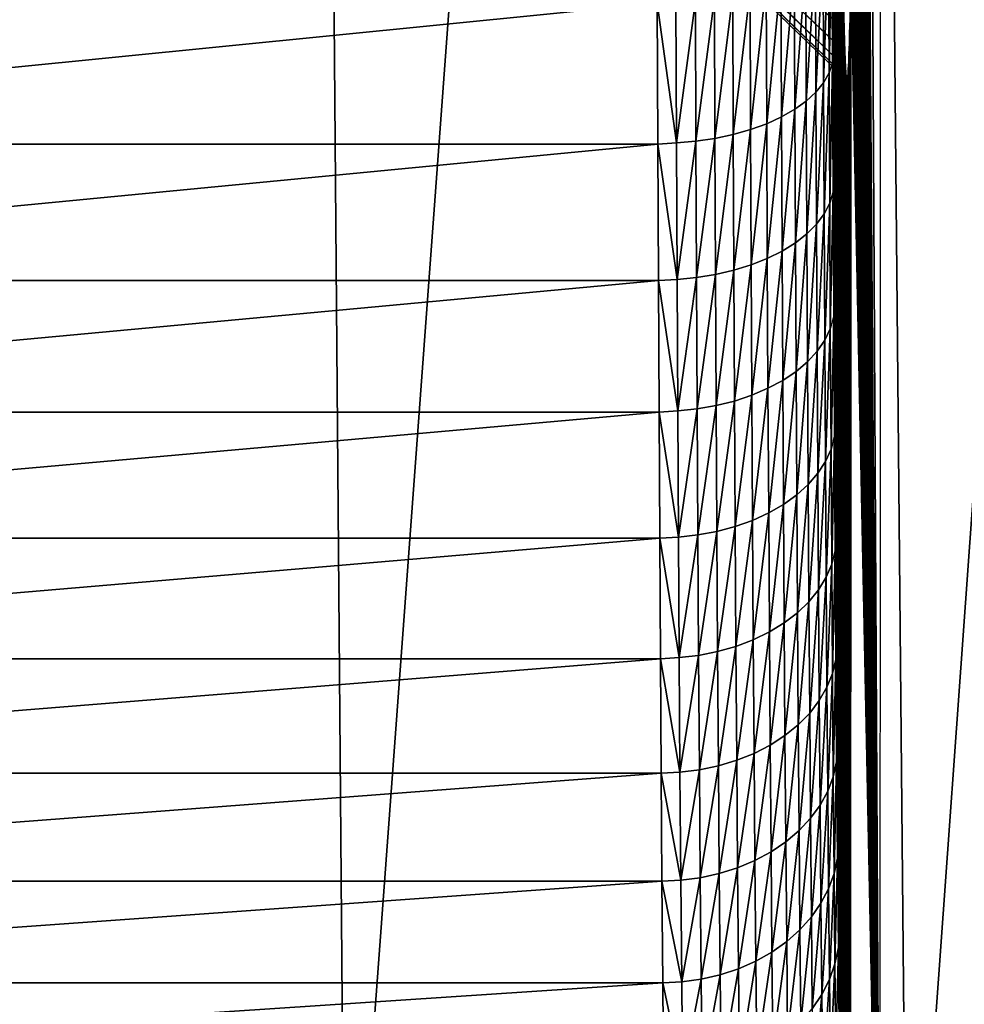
# Model space of a CAD drawing. Header units: millimetres. Extents: x -46 to 46, y -9 to 3208.
# Tile 187 of 256: x 9.7 to 12.38, y -7.33 to -4.53. Entities that reach past the tile are written whole.
import ezdxf

# ---------------------------------------------------------------- set-up
doc = ezdxf.new("R2010")
doc.units = ezdxf.units.MM
doc.header["$LTSCALE"] = 65.185185
for name, color, linetype in [('11', 7, 'CONTINUOUS'), ('3', 7, 'CONTINUOUS'), ('7', 7, 'CONTINUOUS'), ('8', 7, 'CONTINUOUS'), ('9', 7, 'CONTINUOUS')]:
    doc.layers.add(name, color=color, linetype=linetype)

msp = doc.modelspace()

# ---------------------------------------------------------------- linework, layer by layer
at = {"layer": '11', "color": 254, "linetype": 'Continuous', "true_color": 0xd6fabd}
for points in [[(11.9969, -4.2991, 63.6692), (11.9984, -4.6815, 63.4531), (12.0066, -4.2732, 63.6204), (11.9969, -4.2991, 63.6692)], [(12.0066, -4.2732, 63.6204), (11.9984, -4.6815, 63.4531), (12.0081, -4.653, 63.4057), (12.0066, -4.2732, 63.6204)], [(12.011, -4.502, 63.4305), (12.0066, -4.2732, 63.6204), (12.0081, -4.653, 63.4057), (12.011, -4.502, 63.4305)], [(11.9811, -4.3244, 63.7168), (11.9826, -4.7093, 63.4992), (11.9969, -4.2991, 63.6692), (11.9811, -4.3244, 63.7168)], [(11.9969, -4.2991, 63.6692), (11.9826, -4.7093, 63.4992), (11.9984, -4.6815, 63.4531), (11.9969, -4.2991, 63.6692)], [(11.9593, -4.3487, 63.7625), (11.9609, -4.7361, 63.5435), (11.9811, -4.3244, 63.7168), (11.9593, -4.3487, 63.7625)], [(11.9811, -4.3244, 63.7168), (11.9609, -4.7361, 63.5435), (11.9826, -4.7093, 63.4992), (11.9811, -4.3244, 63.7168)], [(11.9319, -4.3717, 63.8057), (11.9335, -4.7614, 63.5854), (11.9593, -4.3487, 63.7625), (11.9319, -4.3717, 63.8057)], [(11.9593, -4.3487, 63.7625), (11.9335, -4.7614, 63.5854), (11.9609, -4.7361, 63.5435), (11.9593, -4.3487, 63.7625)], [(11.8992, -4.3932, 63.846), (11.9008, -4.785, 63.6244), (11.9319, -4.3717, 63.8057), (11.8992, -4.3932, 63.846)], [(11.9319, -4.3717, 63.8057), (11.9008, -4.785, 63.6244), (11.9335, -4.7614, 63.5854), (11.9319, -4.3717, 63.8057)], [(11.8195, -4.4303, 63.9155), (11.8211, -4.8259, 63.6918), (11.8616, -4.4128, 63.8827), (11.8195, -4.4303, 63.9155)], [(11.8616, -4.4128, 63.8827), (11.8211, -4.8259, 63.6918), (11.8631, -4.8066, 63.66), (11.8616, -4.4128, 63.8827)], [(11.8616, -4.4128, 63.8827), (11.8631, -4.8066, 63.66), (11.8992, -4.3932, 63.846), (11.8616, -4.4128, 63.8827)], [(11.8992, -4.3932, 63.846), (11.8631, -4.8066, 63.66), (11.9008, -4.785, 63.6244), (11.8992, -4.3932, 63.846)], [(11.7243, -4.4583, 63.9675), (11.7259, -4.8567, 63.7423), (11.7736, -4.4456, 63.9439), (11.7243, -4.4583, 63.9675)], [(11.7736, -4.4456, 63.9439), (11.7259, -4.8567, 63.7423), (11.7751, -4.8427, 63.7193), (11.7736, -4.4456, 63.9439)], [(11.7736, -4.4456, 63.9439), (11.7751, -4.8427, 63.7193), (11.8195, -4.4303, 63.9155), (11.7736, -4.4456, 63.9439)], [(11.8195, -4.4303, 63.9155), (11.7751, -4.8427, 63.7193), (11.8211, -4.8259, 63.6918), (11.8195, -4.4303, 63.9155)], [(11.5629, -4.48, 64.0074), (11.5645, -4.8806, 63.7809), (11.6183, -4.4756, 63.9995), (11.5629, -4.48, 64.0074)], [(11.6183, -4.4756, 63.9995), (11.5645, -4.8806, 63.7809), (11.6199, -4.8758, 63.7733), (11.6183, -4.4756, 63.9995)], [(11.6183, -4.4756, 63.9995), (11.6199, -4.8758, 63.7733), (11.6723, -4.4684, 63.9862), (11.6183, -4.4756, 63.9995)], [(11.6723, -4.4684, 63.9862), (11.6199, -4.8758, 63.7733), (11.6739, -4.8678, 63.7603), (11.6723, -4.4684, 63.9862)], [(11.6723, -4.4684, 63.9862), (11.6739, -4.8678, 63.7603), (11.7243, -4.4583, 63.9675), (11.6723, -4.4684, 63.9862)], [(11.7243, -4.4583, 63.9675), (11.6739, -4.8678, 63.7603), (11.7259, -4.8567, 63.7423), (11.7243, -4.4583, 63.9675)], [(11.5629, -4.48, 64.0074), (11.51, -4.4838, 64.0086), (11.5645, -4.8806, 63.7809), (11.5629, -4.48, 64.0074)], [(11.51, -4.4838, 64.0086), (11.5115, -4.8843, 63.782), (11.5645, -4.8806, 63.7809), (11.51, -4.4838, 64.0086)], [(12.0126, -4.8773, 63.1997), (12.011, -4.502, 63.4305), (12.0081, -4.653, 63.4057), (12.0126, -4.8773, 63.1997)], [(11.9984, -4.6815, 63.4531), (12.0001, -5.0516, 63.2165), (12.0081, -4.653, 63.4057), (11.9984, -4.6815, 63.4531)], [(12.0081, -4.653, 63.4057), (12.0001, -5.0516, 63.2165), (12.0097, -5.0206, 63.1707), (12.0081, -4.653, 63.4057)], [(12.0126, -4.8773, 63.1997), (12.0081, -4.653, 63.4057), (12.0097, -5.0206, 63.1707), (12.0126, -4.8773, 63.1997)], [(11.9826, -4.7093, 63.4992), (11.9843, -5.0819, 63.261), (11.9984, -4.6815, 63.4531), (11.9826, -4.7093, 63.4992)], [(11.9984, -4.6815, 63.4531), (11.9843, -5.0819, 63.261), (12.0001, -5.0516, 63.2165), (11.9984, -4.6815, 63.4531)], [(11.9609, -4.7361, 63.5435), (11.9625, -5.111, 63.3038), (11.9826, -4.7093, 63.4992), (11.9609, -4.7361, 63.5435)], [(11.9826, -4.7093, 63.4992), (11.9625, -5.111, 63.3038), (11.9843, -5.0819, 63.261), (11.9826, -4.7093, 63.4992)], [(11.9335, -4.7614, 63.5854), (11.9352, -5.1386, 63.3443), (11.9609, -4.7361, 63.5435), (11.9335, -4.7614, 63.5854)], [(11.9609, -4.7361, 63.5435), (11.9352, -5.1386, 63.3443), (11.9625, -5.111, 63.3038), (11.9609, -4.7361, 63.5435)], [(11.9008, -4.785, 63.6244), (11.9025, -5.1643, 63.382), (11.9335, -4.7614, 63.5854), (11.9008, -4.785, 63.6244)], [(11.9335, -4.7614, 63.5854), (11.9025, -5.1643, 63.382), (11.9352, -5.1386, 63.3443), (11.9335, -4.7614, 63.5854)], [(11.8211, -4.8259, 63.6918), (11.8228, -5.2088, 63.4471), (11.8631, -4.8066, 63.66), (11.8211, -4.8259, 63.6918)], [(11.8631, -4.8066, 63.66), (11.8228, -5.2088, 63.4471), (11.8648, -5.1878, 63.4164), (11.8631, -4.8066, 63.66)], [(11.8631, -4.8066, 63.66), (11.8648, -5.1878, 63.4164), (11.9008, -4.785, 63.6244), (11.8631, -4.8066, 63.66)], [(11.9008, -4.785, 63.6244), (11.8648, -5.1878, 63.4164), (11.9025, -5.1643, 63.382), (11.9008, -4.785, 63.6244)], [(11.7751, -4.8427, 63.7193), (11.7769, -5.2271, 63.4736), (11.8211, -4.8259, 63.6918), (11.7751, -4.8427, 63.7193)], [(11.8211, -4.8259, 63.6918), (11.7769, -5.2271, 63.4736), (11.8228, -5.2088, 63.4471), (11.8211, -4.8259, 63.6918)], [(11.6199, -4.8758, 63.7733), (11.6216, -5.2631, 63.5257), (11.6739, -4.8678, 63.7603), (11.6199, -4.8758, 63.7733)], [(11.6739, -4.8678, 63.7603), (11.6216, -5.2631, 63.5257), (11.6756, -5.2544, 63.5132), (11.6739, -4.8678, 63.7603)], [(11.6739, -4.8678, 63.7603), (11.6756, -5.2544, 63.5132), (11.7259, -4.8567, 63.7423), (11.6739, -4.8678, 63.7603)], [(11.7259, -4.8567, 63.7423), (11.6756, -5.2544, 63.5132), (11.7276, -5.2423, 63.4958), (11.7259, -4.8567, 63.7423)], [(11.7259, -4.8567, 63.7423), (11.7276, -5.2423, 63.4958), (11.7751, -4.8427, 63.7193), (11.7259, -4.8567, 63.7423)], [(11.7751, -4.8427, 63.7193), (11.7276, -5.2423, 63.4958), (11.7769, -5.2271, 63.4736), (11.7751, -4.8427, 63.7193)], [(11.5645, -4.8806, 63.7809), (11.5115, -4.8843, 63.782), (11.5662, -5.2684, 63.5331), (11.5645, -4.8806, 63.7809)], [(11.5115, -4.8843, 63.782), (11.5131, -5.2719, 63.5341), (11.5662, -5.2684, 63.5331), (11.5115, -4.8843, 63.782)], [(11.5645, -4.8806, 63.7809), (11.5662, -5.2684, 63.5331), (11.6199, -4.8758, 63.7733), (11.5645, -4.8806, 63.7809)], [(11.6199, -4.8758, 63.7733), (11.5662, -5.2684, 63.5331), (11.6216, -5.2631, 63.5257), (11.6199, -4.8758, 63.7733)], [(12.0143, -5.2394, 62.9485), (12.0126, -4.8773, 63.1997), (12.0097, -5.0206, 63.1707), (12.0143, -5.2394, 62.9485)], [(12.0001, -5.0516, 63.2165), (12.0018, -5.4084, 62.9602), (12.0097, -5.0206, 63.1707), (12.0001, -5.0516, 63.2165)], [(12.0097, -5.0206, 63.1707), (12.0018, -5.4084, 62.9602), (12.0115, -5.3749, 62.9162), (12.0097, -5.0206, 63.1707)], [(12.0143, -5.2394, 62.9485), (12.0097, -5.0206, 63.1707), (12.0115, -5.3749, 62.9162), (12.0143, -5.2394, 62.9485)], [(11.9843, -5.0819, 63.261), (11.9861, -5.441, 63.0031), (12.0001, -5.0516, 63.2165), (11.9843, -5.0819, 63.261)], [(12.0001, -5.0516, 63.2165), (11.9861, -5.441, 63.0031), (12.0018, -5.4084, 62.9602), (12.0001, -5.0516, 63.2165)], [(11.9625, -5.111, 63.3038), (11.9644, -5.4724, 63.0442), (11.9843, -5.0819, 63.261), (11.9625, -5.111, 63.3038)], [(11.9843, -5.0819, 63.261), (11.9644, -5.4724, 63.0442), (11.9861, -5.441, 63.0031), (11.9843, -5.0819, 63.261)], [(11.9352, -5.1386, 63.3443), (11.937, -5.5022, 63.0831), (11.9625, -5.111, 63.3038), (11.9352, -5.1386, 63.3443)], [(11.9625, -5.111, 63.3038), (11.937, -5.5022, 63.0831), (11.9644, -5.4724, 63.0442), (11.9625, -5.111, 63.3038)], [(11.9025, -5.1643, 63.382), (11.9043, -5.5299, 63.1194), (11.9352, -5.1386, 63.3443), (11.9025, -5.1643, 63.382)], [(11.9352, -5.1386, 63.3443), (11.9043, -5.5299, 63.1194), (11.937, -5.5022, 63.0831), (11.9352, -5.1386, 63.3443)], [(11.8648, -5.1878, 63.4164), (11.8667, -5.5553, 63.1524), (11.9025, -5.1643, 63.382), (11.8648, -5.1878, 63.4164)], [(11.9025, -5.1643, 63.382), (11.8667, -5.5553, 63.1524), (11.9043, -5.5299, 63.1194), (11.9025, -5.1643, 63.382)], [(11.8228, -5.2088, 63.4471), (11.8247, -5.5779, 63.1819), (11.8648, -5.1878, 63.4164), (11.8228, -5.2088, 63.4471)], [(11.8648, -5.1878, 63.4164), (11.8247, -5.5779, 63.1819), (11.8667, -5.5553, 63.1524), (11.8648, -5.1878, 63.4164)], [(11.7276, -5.2423, 63.4958), (11.7295, -5.614, 63.2288), (11.7769, -5.2271, 63.4736), (11.7276, -5.2423, 63.4958)], [(11.7769, -5.2271, 63.4736), (11.7295, -5.614, 63.2288), (11.7787, -5.5976, 63.2075), (11.7769, -5.2271, 63.4736)], [(11.7769, -5.2271, 63.4736), (11.7787, -5.5976, 63.2075), (11.8228, -5.2088, 63.4471), (11.7769, -5.2271, 63.4736)], [(11.8228, -5.2088, 63.4471), (11.7787, -5.5976, 63.2075), (11.8247, -5.5779, 63.1819), (11.8228, -5.2088, 63.4471)], [(11.6216, -5.2631, 63.5257), (11.6235, -5.6364, 63.2575), (11.6756, -5.2544, 63.5132), (11.6216, -5.2631, 63.5257)], [(11.6756, -5.2544, 63.5132), (11.6235, -5.6364, 63.2575), (11.6775, -5.627, 63.2455), (11.6756, -5.2544, 63.5132)], [(11.6756, -5.2544, 63.5132), (11.6775, -5.627, 63.2455), (11.7276, -5.2423, 63.4958), (11.6756, -5.2544, 63.5132)], [(11.7276, -5.2423, 63.4958), (11.6775, -5.627, 63.2455), (11.7295, -5.614, 63.2288), (11.7276, -5.2423, 63.4958)], [(12.0162, -5.587, 62.6778), (12.0143, -5.2394, 62.9485), (12.0115, -5.3749, 62.9162), (12.0162, -5.587, 62.6778)], [(11.5662, -5.2684, 63.5331), (11.5131, -5.2719, 63.5341), (11.5681, -5.6421, 63.2646), (11.5662, -5.2684, 63.5331)], [(11.5131, -5.2719, 63.5341), (11.5149, -5.6455, 63.2656), (11.5681, -5.6421, 63.2646), (11.5131, -5.2719, 63.5341)], [(11.5662, -5.2684, 63.5331), (11.5681, -5.6421, 63.2646), (11.6216, -5.2631, 63.5257), (11.5662, -5.2684, 63.5331)], [(11.6216, -5.2631, 63.5257), (11.5681, -5.6421, 63.2646), (11.6235, -5.6364, 63.2575), (11.6216, -5.2631, 63.5257)], [(12.0018, -5.4084, 62.9602), (12.0038, -5.7508, 62.685), (12.0115, -5.3749, 62.9162), (12.0018, -5.4084, 62.9602)], [(12.0115, -5.3749, 62.9162), (12.0038, -5.7508, 62.685), (12.0134, -5.7149, 62.6429), (12.0115, -5.3749, 62.9162)], [(12.0162, -5.587, 62.6778), (12.0115, -5.3749, 62.9162), (12.0134, -5.7149, 62.6429), (12.0162, -5.587, 62.6778)], [(11.9861, -5.441, 63.0031), (11.988, -5.7857, 62.726), (12.0018, -5.4084, 62.9602), (11.9861, -5.441, 63.0031)], [(12.0018, -5.4084, 62.9602), (11.988, -5.7857, 62.726), (12.0038, -5.7508, 62.685), (12.0018, -5.4084, 62.9602)], [(11.9644, -5.4724, 63.0442), (11.9663, -5.8193, 62.7654), (11.9861, -5.441, 63.0031), (11.9644, -5.4724, 63.0442)], [(11.9861, -5.441, 63.0031), (11.9663, -5.8193, 62.7654), (11.988, -5.7857, 62.726), (11.9861, -5.441, 63.0031)], [(11.937, -5.5022, 63.0831), (11.9389, -5.8511, 62.8027), (11.9644, -5.4724, 63.0442), (11.937, -5.5022, 63.0831)], [(11.9644, -5.4724, 63.0442), (11.9389, -5.8511, 62.8027), (11.9663, -5.8193, 62.7654), (11.9644, -5.4724, 63.0442)], [(11.9043, -5.5299, 63.1194), (11.9063, -5.8808, 62.8374), (11.937, -5.5022, 63.0831), (11.9043, -5.5299, 63.1194)], [(11.937, -5.5022, 63.0831), (11.9063, -5.8808, 62.8374), (11.9389, -5.8511, 62.8027), (11.937, -5.5022, 63.0831)], [(11.8667, -5.5553, 63.1524), (11.8687, -5.9079, 62.869), (11.9043, -5.5299, 63.1194), (11.8667, -5.5553, 63.1524)], [(11.9043, -5.5299, 63.1194), (11.8687, -5.9079, 62.869), (11.9063, -5.8808, 62.8374), (11.9043, -5.5299, 63.1194)], [(11.8247, -5.5779, 63.1819), (11.8266, -5.9321, 62.8972), (11.8667, -5.5553, 63.1524), (11.8247, -5.5779, 63.1819)], [(11.8667, -5.5553, 63.1524), (11.8266, -5.9321, 62.8972), (11.8687, -5.9079, 62.869), (11.8667, -5.5553, 63.1524)], [(11.7787, -5.5976, 63.2075), (11.7807, -5.9531, 62.9217), (11.8247, -5.5779, 63.1819), (11.7787, -5.5976, 63.2075)], [(11.8247, -5.5779, 63.1819), (11.7807, -5.9531, 62.9217), (11.8266, -5.9321, 62.8972), (11.8247, -5.5779, 63.1819)], [(12.0182, -5.9192, 62.3884), (12.0162, -5.587, 62.6778), (12.0134, -5.7149, 62.6429), (12.0182, -5.9192, 62.3884)], [(11.6775, -5.627, 63.2455), (11.6795, -5.9846, 62.9581), (11.7295, -5.614, 63.2288), (11.6775, -5.627, 63.2455)], [(11.7295, -5.614, 63.2288), (11.6795, -5.9846, 62.9581), (11.7315, -5.9707, 62.9421), (11.7295, -5.614, 63.2288)], [(11.7295, -5.614, 63.2288), (11.7315, -5.9707, 62.9421), (11.7787, -5.5976, 63.2075), (11.7295, -5.614, 63.2288)], [(11.7787, -5.5976, 63.2075), (11.7315, -5.9707, 62.9421), (11.7807, -5.9531, 62.9217), (11.7787, -5.5976, 63.2075)], [(11.5681, -5.6421, 63.2646), (11.5149, -5.6455, 63.2656), (11.5701, -6.0008, 62.9763), (11.5681, -5.6421, 63.2646)], [(11.5149, -5.6455, 63.2656), (11.5168, -6.004, 62.9773), (11.5701, -6.0008, 62.9763), (11.5149, -5.6455, 63.2656)], [(11.5681, -5.6421, 63.2646), (11.5701, -6.0008, 62.9763), (11.6235, -5.6364, 63.2575), (11.5681, -5.6421, 63.2646)], [(11.6235, -5.6364, 63.2575), (11.5701, -6.0008, 62.9763), (11.6255, -5.9947, 62.9695), (11.6235, -5.6364, 63.2575)], [(11.6235, -5.6364, 63.2575), (11.6255, -5.9947, 62.9695), (11.6775, -5.627, 63.2455), (11.6235, -5.6364, 63.2575)], [(11.6775, -5.627, 63.2455), (11.6255, -5.9947, 62.9695), (11.6795, -5.9846, 62.9581), (11.6775, -5.627, 63.2455)], [(12.0038, -5.7508, 62.685), (12.0058, -6.0777, 62.3917), (12.0134, -5.7149, 62.6429), (12.0038, -5.7508, 62.685)], [(12.0134, -5.7149, 62.6429), (12.0058, -6.0777, 62.3917), (12.0154, -6.0397, 62.3516), (12.0134, -5.7149, 62.6429)], [(12.0182, -5.9192, 62.3884), (12.0134, -5.7149, 62.6429), (12.0154, -6.0397, 62.3516), (12.0182, -5.9192, 62.3884)], [(11.988, -5.7857, 62.726), (11.9901, -6.1148, 62.4307), (12.0038, -5.7508, 62.685), (11.988, -5.7857, 62.726)], [(12.0038, -5.7508, 62.685), (11.9901, -6.1148, 62.4307), (12.0058, -6.0777, 62.3917), (12.0038, -5.7508, 62.685)], [(11.9663, -5.8193, 62.7654), (11.9684, -6.1505, 62.4682), (11.988, -5.7857, 62.726), (11.9663, -5.8193, 62.7654)], [(11.988, -5.7857, 62.726), (11.9684, -6.1505, 62.4682), (11.9901, -6.1148, 62.4307), (11.988, -5.7857, 62.726)], [(11.9389, -5.8511, 62.8027), (11.941, -6.1843, 62.5037), (11.9663, -5.8193, 62.7654), (11.9389, -5.8511, 62.8027)], [(11.9663, -5.8193, 62.7654), (11.941, -6.1843, 62.5037), (11.9684, -6.1505, 62.4682), (11.9663, -5.8193, 62.7654)], [(11.9063, -5.8808, 62.8374), (11.9084, -6.2158, 62.5368), (11.9389, -5.8511, 62.8027), (11.9063, -5.8808, 62.8374)], [(11.9389, -5.8511, 62.8027), (11.9084, -6.2158, 62.5368), (11.941, -6.1843, 62.5037), (11.9389, -5.8511, 62.8027)], [(11.8687, -5.9079, 62.869), (11.8708, -6.2446, 62.5669), (11.9063, -5.8808, 62.8374), (11.8687, -5.9079, 62.869)], [(11.9063, -5.8808, 62.8374), (11.8708, -6.2446, 62.5669), (11.9084, -6.2158, 62.5368), (11.9063, -5.8808, 62.8374)], [(11.8266, -5.9321, 62.8972), (11.8288, -6.2703, 62.5938), (11.8687, -5.9079, 62.869), (11.8266, -5.9321, 62.8972)], [(11.8687, -5.9079, 62.869), (11.8288, -6.2703, 62.5938), (11.8708, -6.2446, 62.5669), (11.8687, -5.9079, 62.869)], [(12.0204, -6.235, 62.0811), (12.0182, -5.9192, 62.3884), (12.0154, -6.0397, 62.3516), (12.0204, -6.235, 62.0811)], [(11.7315, -5.9707, 62.9421), (11.7336, -6.3114, 62.6364), (11.7807, -5.9531, 62.9217), (11.7315, -5.9707, 62.9421)], [(11.7807, -5.9531, 62.9217), (11.7336, -6.3114, 62.6364), (11.7828, -6.2927, 62.617), (11.7807, -5.9531, 62.9217)], [(11.7807, -5.9531, 62.9217), (11.7828, -6.2927, 62.617), (11.8266, -5.9321, 62.8972), (11.7807, -5.9531, 62.9217)], [(11.8266, -5.9321, 62.8972), (11.7828, -6.2927, 62.617), (11.8288, -6.2703, 62.5938), (11.8266, -5.9321, 62.8972)], [(11.6255, -5.9947, 62.9695), (11.6276, -6.3369, 62.6626), (11.6795, -5.9846, 62.9581), (11.6255, -5.9947, 62.9695)], [(11.6795, -5.9846, 62.9581), (11.6276, -6.3369, 62.6626), (11.6816, -6.3262, 62.6517), (11.6795, -5.9846, 62.9581)], [(11.6795, -5.9846, 62.9581), (11.6816, -6.3262, 62.6517), (11.7315, -5.9707, 62.9421), (11.6795, -5.9846, 62.9581)], [(11.7315, -5.9707, 62.9421), (11.6816, -6.3262, 62.6517), (11.7336, -6.3114, 62.6364), (11.7315, -5.9707, 62.9421)], [(11.5701, -6.0008, 62.9763), (11.5168, -6.004, 62.9773), (11.5722, -6.3433, 62.669), (11.5701, -6.0008, 62.9763)], [(11.5168, -6.004, 62.9773), (11.5188, -6.3464, 62.67), (11.5722, -6.3433, 62.669), (11.5168, -6.004, 62.9773)], [(11.5701, -6.0008, 62.9763), (11.5722, -6.3433, 62.669), (11.6255, -5.9947, 62.9695), (11.5701, -6.0008, 62.9763)], [(11.6255, -5.9947, 62.9695), (11.5722, -6.3433, 62.669), (11.6276, -6.3369, 62.6626), (11.6255, -5.9947, 62.9695)], [(12.0058, -6.0777, 62.3917), (12.008, -6.3883, 62.0811), (12.0154, -6.0397, 62.3516), (12.0058, -6.0777, 62.3917)], [(12.0154, -6.0397, 62.3516), (12.008, -6.3883, 62.0811), (12.0176, -6.3482, 62.0431), (12.0154, -6.0397, 62.3516)], [(12.0204, -6.235, 62.0811), (12.0154, -6.0397, 62.3516), (12.0176, -6.3482, 62.0431), (12.0204, -6.235, 62.0811)], [(11.9901, -6.1148, 62.4307), (11.9922, -6.4275, 62.1181), (12.0058, -6.0777, 62.3917), (11.9901, -6.1148, 62.4307)], [(12.0058, -6.0777, 62.3917), (11.9922, -6.4275, 62.1181), (12.008, -6.3883, 62.0811), (12.0058, -6.0777, 62.3917)], [(11.9684, -6.1505, 62.4682), (11.9706, -6.4652, 62.1536), (11.9901, -6.1148, 62.4307), (11.9684, -6.1505, 62.4682)], [(11.9901, -6.1148, 62.4307), (11.9706, -6.4652, 62.1536), (11.9922, -6.4275, 62.1181), (11.9901, -6.1148, 62.4307)], [(11.941, -6.1843, 62.5037), (11.9432, -6.5008, 62.1872), (11.9684, -6.1505, 62.4682), (11.941, -6.1843, 62.5037)], [(11.9684, -6.1505, 62.4682), (11.9432, -6.5008, 62.1872), (11.9706, -6.4652, 62.1536), (11.9684, -6.1505, 62.4682)], [(11.9084, -6.2158, 62.5368), (11.9106, -6.5341, 62.2185), (11.941, -6.1843, 62.5037), (11.9084, -6.2158, 62.5368)], [(11.941, -6.1843, 62.5037), (11.9106, -6.5341, 62.2185), (11.9432, -6.5008, 62.1872), (11.941, -6.1843, 62.5037)], [(11.8708, -6.2446, 62.5669), (11.873, -6.5645, 62.247), (11.9084, -6.2158, 62.5368), (11.8708, -6.2446, 62.5669)], [(11.9084, -6.2158, 62.5368), (11.873, -6.5645, 62.247), (11.9106, -6.5341, 62.2185), (11.9084, -6.2158, 62.5368)], [(12.0226, -6.5334, 61.7569), (12.0204, -6.235, 62.0811), (12.0176, -6.3482, 62.0431), (12.0226, -6.5334, 61.7569)], [(11.8288, -6.2703, 62.5938), (11.831, -6.5917, 62.2724), (11.8708, -6.2446, 62.5669), (11.8288, -6.2703, 62.5938)], [(11.8708, -6.2446, 62.5669), (11.831, -6.5917, 62.2724), (11.873, -6.5645, 62.247), (11.8708, -6.2446, 62.5669)], [(11.7336, -6.3114, 62.6364), (11.7358, -6.635, 62.3128), (11.7828, -6.2927, 62.617), (11.7336, -6.3114, 62.6364)], [(11.7828, -6.2927, 62.617), (11.7358, -6.635, 62.3128), (11.7851, -6.6153, 62.2945), (11.7828, -6.2927, 62.617)], [(11.7828, -6.2927, 62.617), (11.7851, -6.6153, 62.2945), (11.8288, -6.2703, 62.5938), (11.7828, -6.2927, 62.617)], [(11.8288, -6.2703, 62.5938), (11.7851, -6.6153, 62.2945), (11.831, -6.5917, 62.2724), (11.8288, -6.2703, 62.5938)], [(11.6816, -6.3262, 62.6517), (11.6839, -6.6506, 62.3272), (11.7336, -6.3114, 62.6364), (11.6816, -6.3262, 62.6517)], [(11.7336, -6.3114, 62.6364), (11.6839, -6.6506, 62.3272), (11.7358, -6.635, 62.3128), (11.7336, -6.3114, 62.6364)], [(11.5722, -6.3433, 62.669), (11.5188, -6.3464, 62.67), (11.5745, -6.6687, 62.3436), (11.5722, -6.3433, 62.669)], [(11.5188, -6.3464, 62.67), (11.5209, -6.6717, 62.3446), (11.5745, -6.6687, 62.3436), (11.5188, -6.3464, 62.67)], [(11.5722, -6.3433, 62.669), (11.5745, -6.6687, 62.3436), (11.6276, -6.3369, 62.6626), (11.5722, -6.3433, 62.669)], [(11.6276, -6.3369, 62.6626), (11.5745, -6.6687, 62.3436), (11.6299, -6.6619, 62.3375), (11.6276, -6.3369, 62.6626)], [(11.6276, -6.3369, 62.6626), (11.6299, -6.6619, 62.3375), (11.6816, -6.3262, 62.6517), (11.6276, -6.3369, 62.6626)], [(11.6816, -6.3262, 62.6517), (11.6299, -6.6619, 62.3375), (11.6839, -6.6506, 62.3272), (11.6816, -6.3262, 62.6517)], [(12.008, -6.3883, 62.0811), (12.0103, -6.6817, 61.7541), (12.0176, -6.3482, 62.0431), (12.008, -6.3883, 62.0811)], [(12.0176, -6.3482, 62.0431), (12.0103, -6.6817, 61.7541), (12.0198, -6.6395, 61.7183), (12.0176, -6.3482, 62.0431)], [(12.0226, -6.5334, 61.7569), (12.0176, -6.3482, 62.0431), (12.0198, -6.6395, 61.7183), (12.0226, -6.5334, 61.7569)], [(11.9922, -6.4275, 62.1181), (11.9945, -6.7228, 61.7889), (12.008, -6.3883, 62.0811), (11.9922, -6.4275, 62.1181)], [(12.008, -6.3883, 62.0811), (11.9945, -6.7228, 61.7889), (12.0103, -6.6817, 61.7541), (12.008, -6.3883, 62.0811)], [(11.9706, -6.4652, 62.1536), (11.9729, -6.7623, 61.8223), (11.9922, -6.4275, 62.1181), (11.9706, -6.4652, 62.1536)], [(11.9922, -6.4275, 62.1181), (11.9729, -6.7623, 61.8223), (11.9945, -6.7228, 61.7889), (11.9922, -6.4275, 62.1181)], [(11.9432, -6.5008, 62.1872), (11.9456, -6.7998, 61.854), (11.9706, -6.4652, 62.1536), (11.9432, -6.5008, 62.1872)], [(11.9706, -6.4652, 62.1536), (11.9456, -6.7998, 61.854), (11.9729, -6.7623, 61.8223), (11.9706, -6.4652, 62.1536)], [(11.9106, -6.5341, 62.2185), (11.9129, -6.8347, 61.8834), (11.9432, -6.5008, 62.1872), (11.9106, -6.5341, 62.2185)], [(11.9432, -6.5008, 62.1872), (11.9129, -6.8347, 61.8834), (11.9456, -6.7998, 61.854), (11.9432, -6.5008, 62.1872)], [(11.873, -6.5645, 62.247), (11.8754, -6.8666, 61.9102), (11.9106, -6.5341, 62.2185), (11.873, -6.5645, 62.247)], [(11.9106, -6.5341, 62.2185), (11.8754, -6.8666, 61.9102), (11.9129, -6.8347, 61.8834), (11.9106, -6.5341, 62.2185)], [(12.025, -6.8135, 61.4167), (12.0226, -6.5334, 61.7569), (12.0198, -6.6395, 61.7183), (12.025, -6.8135, 61.4167)], [(11.831, -6.5917, 62.2724), (11.8334, -6.8951, 61.9342), (11.873, -6.5645, 62.247), (11.831, -6.5917, 62.2724)], [(11.873, -6.5645, 62.247), (11.8334, -6.8951, 61.9342), (11.8754, -6.8666, 61.9102), (11.873, -6.5645, 62.247)], [(11.7851, -6.6153, 62.2945), (11.7875, -6.9199, 61.9549), (11.831, -6.5917, 62.2724), (11.7851, -6.6153, 62.2945)], [(11.831, -6.5917, 62.2724), (11.7875, -6.9199, 61.9549), (11.8334, -6.8951, 61.9342), (11.831, -6.5917, 62.2724)], [(11.7358, -6.635, 62.3128), (11.7382, -6.9406, 61.9721), (11.7851, -6.6153, 62.2945), (11.7358, -6.635, 62.3128)], [(11.7851, -6.6153, 62.2945), (11.7382, -6.9406, 61.9721), (11.7875, -6.9199, 61.9549), (11.7851, -6.6153, 62.2945)], [(11.6299, -6.6619, 62.3375), (11.6323, -6.9688, 61.9954), (11.6839, -6.6506, 62.3272), (11.6299, -6.6619, 62.3375)], [(11.6839, -6.6506, 62.3272), (11.6323, -6.9688, 61.9954), (11.6863, -6.957, 61.9857), (11.6839, -6.6506, 62.3272)], [(11.6839, -6.6506, 62.3272), (11.6863, -6.957, 61.9857), (11.7358, -6.635, 62.3128), (11.6839, -6.6506, 62.3272)], [(11.7358, -6.635, 62.3128), (11.6863, -6.957, 61.9857), (11.7382, -6.9406, 61.9721), (11.7358, -6.635, 62.3128)], [(12.0103, -6.6817, 61.7541), (12.0127, -6.9569, 61.4117), (12.0198, -6.6395, 61.7183), (12.0103, -6.6817, 61.7541)], [(12.0198, -6.6395, 61.7183), (12.0127, -6.9569, 61.4117), (12.0222, -6.9128, 61.3783), (12.0198, -6.6395, 61.7183)], [(12.025, -6.8135, 61.4167), (12.0198, -6.6395, 61.7183), (12.0222, -6.9128, 61.3783), (12.025, -6.8135, 61.4167)], [(11.5745, -6.6687, 62.3436), (11.5209, -6.6717, 62.3446), (11.5769, -6.976, 62.0011), (11.5745, -6.6687, 62.3436)], [(11.5209, -6.6717, 62.3446), (11.5232, -6.9789, 62.0021), (11.5769, -6.976, 62.0011), (11.5209, -6.6717, 62.3446)], [(11.5745, -6.6687, 62.3436), (11.5769, -6.976, 62.0011), (11.6299, -6.6619, 62.3375), (11.5745, -6.6687, 62.3436)], [(11.6299, -6.6619, 62.3375), (11.5769, -6.976, 62.0011), (11.6323, -6.9688, 61.9954), (11.6299, -6.6619, 62.3375)], [(11.9945, -6.7228, 61.7889), (11.997, -6.9998, 61.4443), (12.0103, -6.6817, 61.7541), (11.9945, -6.7228, 61.7889)], [(12.0103, -6.6817, 61.7541), (11.997, -6.9998, 61.4443), (12.0127, -6.9569, 61.4117), (12.0103, -6.6817, 61.7541)], [(11.9729, -6.7623, 61.8223), (11.9753, -7.0411, 61.4755), (11.9945, -6.7228, 61.7889), (11.9729, -6.7623, 61.8223)], [(11.9945, -6.7228, 61.7889), (11.9753, -7.0411, 61.4755), (11.997, -6.9998, 61.4443), (11.9945, -6.7228, 61.7889)], [(11.9456, -6.7998, 61.854), (11.948, -7.0802, 61.5051), (11.9729, -6.7623, 61.8223), (11.9456, -6.7998, 61.854)], [(11.9729, -6.7623, 61.8223), (11.948, -7.0802, 61.5051), (11.9753, -7.0411, 61.4755), (11.9729, -6.7623, 61.8223)], [(11.9129, -6.8347, 61.8834), (11.9154, -7.1167, 61.5326), (11.9456, -6.7998, 61.854), (11.9129, -6.8347, 61.8834)], [(11.9456, -6.7998, 61.854), (11.9154, -7.1167, 61.5326), (11.948, -7.0802, 61.5051), (11.9456, -6.7998, 61.854)], [(12.0275, -7.0744, 61.0617), (12.025, -6.8135, 61.4167), (12.0222, -6.9128, 61.3783), (12.0275, -7.0744, 61.0617)], [(11.8754, -6.8666, 61.9102), (11.8778, -7.15, 61.5576), (11.9129, -6.8347, 61.8834), (11.8754, -6.8666, 61.9102)], [(11.9129, -6.8347, 61.8834), (11.8778, -7.15, 61.5576), (11.9154, -7.1167, 61.5326), (11.9129, -6.8347, 61.8834)], [(11.8334, -6.8951, 61.9342), (11.8358, -7.1798, 61.58), (11.8754, -6.8666, 61.9102), (11.8334, -6.8951, 61.9342)], [(11.8754, -6.8666, 61.9102), (11.8358, -7.1798, 61.58), (11.8778, -7.15, 61.5576), (11.8754, -6.8666, 61.9102)], [(11.7875, -6.9199, 61.9549), (11.7899, -7.2057, 61.5993), (11.8334, -6.8951, 61.9342), (11.7875, -6.9199, 61.9549)], [(11.8334, -6.8951, 61.9342), (11.7899, -7.2057, 61.5993), (11.8358, -7.1798, 61.58), (11.8334, -6.8951, 61.9342)], [(11.7382, -6.9406, 61.9721), (11.7407, -7.2273, 61.6154), (11.7875, -6.9199, 61.9549), (11.7382, -6.9406, 61.9721)], [(11.7875, -6.9199, 61.9549), (11.7407, -7.2273, 61.6154), (11.7899, -7.2057, 61.5993), (11.7875, -6.9199, 61.9549)], [(12.0127, -6.9569, 61.4117), (12.0151, -7.2131, 61.055), (12.0222, -6.9128, 61.3783), (12.0127, -6.9569, 61.4117)], [(12.0222, -6.9128, 61.3783), (12.0151, -7.2131, 61.055), (12.0247, -7.1673, 61.024), (12.0222, -6.9128, 61.3783)], [(12.0275, -7.0744, 61.0617), (12.0222, -6.9128, 61.3783), (12.0247, -7.1673, 61.024), (12.0275, -7.0744, 61.0617)], [(11.6323, -6.9688, 61.9954), (11.6348, -7.2568, 61.6371), (11.6863, -6.957, 61.9857), (11.6323, -6.9688, 61.9954)], [(11.6863, -6.957, 61.9857), (11.6348, -7.2568, 61.6371), (11.6888, -7.2445, 61.6281), (11.6863, -6.957, 61.9857)], [(11.6863, -6.957, 61.9857), (11.6888, -7.2445, 61.6281), (11.7382, -6.9406, 61.9721), (11.6863, -6.957, 61.9857)], [(11.7382, -6.9406, 61.9721), (11.6888, -7.2445, 61.6281), (11.7407, -7.2273, 61.6154), (11.7382, -6.9406, 61.9721)], [(11.997, -6.9998, 61.4443), (11.9995, -7.2578, 61.0851), (12.0127, -6.9569, 61.4117), (11.997, -6.9998, 61.4443)], [(12.0127, -6.9569, 61.4117), (11.9995, -7.2578, 61.0851), (12.0151, -7.2131, 61.055), (12.0127, -6.9569, 61.4117)], [(11.5769, -6.976, 62.0011), (11.5232, -6.9789, 62.0021), (11.5794, -7.2643, 61.6424), (11.5769, -6.976, 62.0011)], [(11.5232, -6.9789, 62.0021), (11.5255, -7.2671, 61.6435), (11.5794, -7.2643, 61.6424), (11.5232, -6.9789, 62.0021)], [(11.5769, -6.976, 62.0011), (11.5794, -7.2643, 61.6424), (11.6323, -6.9688, 61.9954), (11.5769, -6.976, 62.0011)], [(11.6323, -6.9688, 61.9954), (11.5794, -7.2643, 61.6424), (11.6348, -7.2568, 61.6371), (11.6323, -6.9688, 61.9954)], [(11.9753, -7.0411, 61.4755), (11.9778, -7.3007, 61.1141), (11.997, -6.9998, 61.4443), (11.9753, -7.0411, 61.4755)], [(11.997, -6.9998, 61.4443), (11.9778, -7.3007, 61.1141), (11.9995, -7.2578, 61.0851), (11.997, -6.9998, 61.4443)], [(11.948, -7.0802, 61.5051), (11.9505, -7.3414, 61.1415), (11.9753, -7.0411, 61.4755), (11.948, -7.0802, 61.5051)], [(11.9753, -7.0411, 61.4755), (11.9505, -7.3414, 61.1415), (11.9778, -7.3007, 61.1141), (11.9753, -7.0411, 61.4755)], [(12.0301, -7.3154, 60.6928), (12.0275, -7.0744, 61.0617), (12.0247, -7.1673, 61.024), (12.0301, -7.3154, 60.6928)], [(11.9154, -7.1167, 61.5326), (11.9179, -7.3793, 61.167), (11.948, -7.0802, 61.5051), (11.9154, -7.1167, 61.5326)], [(11.948, -7.0802, 61.5051), (11.9179, -7.3793, 61.167), (11.9505, -7.3414, 61.1415), (11.948, -7.0802, 61.5051)], [(11.8778, -7.15, 61.5576), (11.8804, -7.414, 61.1902), (11.9154, -7.1167, 61.5326), (11.8778, -7.15, 61.5576)], [(11.9154, -7.1167, 61.5326), (11.8804, -7.414, 61.1902), (11.9179, -7.3793, 61.167), (11.9154, -7.1167, 61.5326)], [(11.8358, -7.1798, 61.58), (11.8384, -7.445, 61.2109), (11.8778, -7.15, 61.5576), (11.8358, -7.1798, 61.58)], [(11.8778, -7.15, 61.5576), (11.8384, -7.445, 61.2109), (11.8804, -7.414, 61.1902), (11.8778, -7.15, 61.5576)], [(11.7899, -7.2057, 61.5993), (11.7925, -7.4719, 61.2288), (11.8358, -7.1798, 61.58), (11.7899, -7.2057, 61.5993)], [(11.8358, -7.1798, 61.58), (11.7925, -7.4719, 61.2288), (11.8384, -7.445, 61.2109), (11.8358, -7.1798, 61.58)], [(12.0151, -7.2131, 61.055), (12.0177, -7.4497, 60.6848), (12.0247, -7.1673, 61.024), (12.0151, -7.2131, 61.055)], [(12.0247, -7.1673, 61.024), (12.0177, -7.4497, 60.6848), (12.0273, -7.4023, 60.6564), (12.0247, -7.1673, 61.024)], [(12.0301, -7.3154, 60.6928), (12.0247, -7.1673, 61.024), (12.0273, -7.4023, 60.6564), (12.0301, -7.3154, 60.6928)], [(11.7407, -7.2273, 61.6154), (11.7433, -7.4943, 61.2437), (11.7899, -7.2057, 61.5993), (11.7407, -7.2273, 61.6154)], [(11.7899, -7.2057, 61.5993), (11.7433, -7.4943, 61.2437), (11.7925, -7.4719, 61.2288), (11.7899, -7.2057, 61.5993)], [(11.9995, -7.2578, 61.0851), (12.0021, -7.4959, 60.7126), (12.0151, -7.2131, 61.055), (11.9995, -7.2578, 61.0851)], [(12.0151, -7.2131, 61.055), (12.0021, -7.4959, 60.7126), (12.0177, -7.4497, 60.6848), (12.0151, -7.2131, 61.055)], [(11.6348, -7.2568, 61.6371), (11.6374, -7.525, 61.2638), (11.6888, -7.2445, 61.6281), (11.6348, -7.2568, 61.6371)], [(11.6888, -7.2445, 61.6281), (11.6374, -7.525, 61.2638), (11.6914, -7.5121, 61.2554), (11.6888, -7.2445, 61.6281)], [(11.6888, -7.2445, 61.6281), (11.6914, -7.5121, 61.2554), (11.7407, -7.2273, 61.6154), (11.6888, -7.2445, 61.6281)], [(11.7407, -7.2273, 61.6154), (11.6914, -7.5121, 61.2554), (11.7433, -7.4943, 61.2437), (11.7407, -7.2273, 61.6154)], [(11.5794, -7.2643, 61.6424), (11.5255, -7.2671, 61.6435), (11.582, -7.5328, 61.2687), (11.5794, -7.2643, 61.6424)], [(11.5255, -7.2671, 61.6435), (11.528, -7.5355, 61.2698), (11.582, -7.5328, 61.2687), (11.5255, -7.2671, 61.6435)], [(11.5794, -7.2643, 61.6424), (11.582, -7.5328, 61.2687), (11.6348, -7.2568, 61.6371), (11.5794, -7.2643, 61.6424)], [(11.6348, -7.2568, 61.6371), (11.582, -7.5328, 61.2687), (11.6374, -7.525, 61.2638), (11.6348, -7.2568, 61.6371)], [(11.9778, -7.3007, 61.1141), (11.9804, -7.5404, 60.7391), (11.9995, -7.2578, 61.0851), (11.9778, -7.3007, 61.1141)], [(11.9995, -7.2578, 61.0851), (11.9804, -7.5404, 60.7391), (12.0021, -7.4959, 60.7126), (11.9995, -7.2578, 61.0851)], [(11.9505, -7.3414, 61.1415), (11.9532, -7.5825, 60.7643), (11.9778, -7.3007, 61.1141), (11.9505, -7.3414, 61.1415)], [(11.9778, -7.3007, 61.1141), (11.9532, -7.5825, 60.7643), (11.9804, -7.5404, 60.7391), (11.9778, -7.3007, 61.1141)], [(12.0327, -7.5357, 60.3112), (12.0301, -7.3154, 60.6928), (12.0273, -7.4023, 60.6564), (12.0327, -7.5357, 60.3112)]]:
    msp.add_3dface(points, dxfattribs=at)
at = {"layer": '3', "color": 254, "linetype": 'Continuous', "true_color": 0xd6fabd}
for points in [[(10.4679, 10.7105, -43.7759), (9.0129, -8.4826, -44.7824), (8.8806, 10.7105, -44.1253), (10.4679, 10.7105, -43.7759)], [(10.6238, -8.4826, -44.4278), (9.0129, -8.4826, -44.7824), (10.4679, 10.7105, -43.7759), (10.6238, -8.4826, -44.4278)], [(12.0415, 10.7105, -43.3695), (10.6238, -8.4826, -44.4278), (10.4679, 10.7105, -43.7759), (12.0415, 10.7105, -43.3695)], [(12.2208, -8.4826, -44.0153), (10.6238, -8.4826, -44.4278), (12.0415, 10.7105, -43.3695), (12.2208, -8.4826, -44.0153)], [(13.5994, 10.7105, -42.9065), (12.2208, -8.4826, -44.0153), (12.0415, 10.7105, -43.3695), (13.5994, 10.7105, -42.9065)], [(13.8019, -8.4826, -43.5454), (12.2208, -8.4826, -44.0153), (13.5994, 10.7105, -42.9065), (13.8019, -8.4826, -43.5454)]]:
    msp.add_3dface(points, dxfattribs=at)
at = {"layer": '7', "color": 254, "linetype": 'Continuous', "true_color": 0xd6fabd}
for points in [[(7.49, -4.4838, 64.0086), (7.4885, -4.8842, 63.7821), (11.51, -4.4838, 64.0086), (7.49, -4.4838, 64.0086)], [(11.51, -4.4838, 64.0086), (7.4885, -4.8842, 63.7821), (11.5115, -4.8843, 63.782), (11.51, -4.4838, 64.0086)], [(7.4885, -4.8842, 63.7821), (7.4869, -5.2718, 63.5342), (11.5115, -4.8843, 63.782), (7.4885, -4.8842, 63.7821)], [(11.5115, -4.8843, 63.782), (7.4869, -5.2718, 63.5342), (11.5131, -5.2719, 63.5341), (11.5115, -4.8843, 63.782)], [(7.4869, -5.2718, 63.5342), (7.4851, -5.6454, 63.2657), (11.5131, -5.2719, 63.5341), (7.4869, -5.2718, 63.5342)], [(11.5131, -5.2719, 63.5341), (7.4851, -5.6454, 63.2657), (11.5149, -5.6455, 63.2656), (11.5131, -5.2719, 63.5341)], [(7.4851, -5.6454, 63.2657), (7.4832, -6.004, 62.9774), (11.5149, -5.6455, 63.2656), (7.4851, -5.6454, 63.2657)], [(11.5149, -5.6455, 63.2656), (7.4832, -6.004, 62.9774), (11.5168, -6.004, 62.9773), (11.5149, -5.6455, 63.2656)], [(7.4832, -6.004, 62.9774), (7.4812, -6.3464, 62.6701), (11.5168, -6.004, 62.9773), (7.4832, -6.004, 62.9774)], [(11.5168, -6.004, 62.9773), (7.4812, -6.3464, 62.6701), (11.5188, -6.3464, 62.67), (11.5168, -6.004, 62.9773)], [(7.4812, -6.3464, 62.6701), (7.4791, -6.6717, 62.3447), (11.5188, -6.3464, 62.67), (7.4812, -6.3464, 62.6701)], [(11.5188, -6.3464, 62.67), (7.4791, -6.6717, 62.3447), (11.5209, -6.6717, 62.3446), (11.5188, -6.3464, 62.67)], [(7.4791, -6.6717, 62.3447), (7.4768, -6.9789, 62.0022), (11.5209, -6.6717, 62.3446), (7.4791, -6.6717, 62.3447)], [(11.5209, -6.6717, 62.3446), (7.4768, -6.9789, 62.0022), (11.5232, -6.9789, 62.0021), (11.5209, -6.6717, 62.3446)], [(7.4768, -6.9789, 62.0022), (7.4745, -7.2671, 61.6435), (11.5232, -6.9789, 62.0021), (7.4768, -6.9789, 62.0022)], [(11.5232, -6.9789, 62.0021), (7.4745, -7.2671, 61.6435), (11.5255, -7.2671, 61.6435), (11.5232, -6.9789, 62.0021)], [(7.4745, -7.2671, 61.6435), (7.472, -7.5355, 61.2698), (11.5255, -7.2671, 61.6435), (7.4745, -7.2671, 61.6435)], [(11.5255, -7.2671, 61.6435), (7.472, -7.5355, 61.2698), (11.528, -7.5355, 61.2698), (11.5255, -7.2671, 61.6435)]]:
    msp.add_3dface(points, dxfattribs=at)
at = {"layer": '8', "color": 254, "linetype": 'Continuous', "true_color": 0xd6fabd}
for points in [[(12.0593, 7.5, 56.5035), (12.0765, 0.8502, 54.0373), (12.1437, -8.5, 44.4132), (12.0593, 7.5, 56.5035)], [(12.1457, -0.7253, 44.1303), (12.0593, 7.5, 56.5035), (12.1437, -8.5, 44.4132), (12.1457, -0.7253, 44.1303)], [(12.0162, -5.587, 62.6778), (12.0182, -5.9192, 62.3884), (12.0182, 4.9122, 62.3948), (12.0162, -5.587, 62.6778)], [(12.0162, 4.5797, 62.6839), (12.0162, -5.587, 62.6778), (12.0182, 4.9122, 62.3948), (12.0162, 4.5797, 62.6839)], [(12.0182, -5.9192, 62.3884), (12.0194, -0.4997, 62.2183), (12.0182, 4.9122, 62.3948), (12.0182, -5.9192, 62.3884)], [(12.0143, -5.2394, 62.9485), (12.0162, -5.587, 62.6778), (12.0162, 4.5797, 62.6839), (12.0143, -5.2394, 62.9485)], [(12.0143, 4.2317, 62.9542), (12.0143, -5.2394, 62.9485), (12.0162, 4.5797, 62.6839), (12.0143, 4.2317, 62.9542)], [(12.0125, 3.8694, 63.2049), (12.0126, -4.8773, 63.1997), (12.0143, 4.2317, 62.9542), (12.0125, 3.8694, 63.2049)], [(12.0126, -4.8773, 63.1997), (12.0143, -5.2394, 62.9485), (12.0143, 4.2317, 62.9542), (12.0126, -4.8773, 63.1997)], [(12.011, -4.502, 63.4305), (12.0126, -4.8773, 63.1997), (12.0125, 3.8694, 63.2049), (12.011, -4.502, 63.4305)], [(12.0765, 0.8502, 54.0373), (12.0771, 0.5871, 53.9576), (12.1437, -8.5, 44.4132), (12.0765, 0.8502, 54.0373)], [(12.0771, 0.5871, 53.9576), (12.0775, 0.3194, 53.8952), (12.1437, -8.5, 44.4132), (12.0771, 0.5871, 53.9576)], [(12.0775, 0.3194, 53.8952), (12.0778, 0.0481, 53.8504), (12.1437, -8.5, 44.4132), (12.0775, 0.3194, 53.8952)], [(12.0778, 0.0481, 53.8504), (12.078, -0.2255, 53.8235), (12.1437, -8.5, 44.4132), (12.0778, 0.0481, 53.8504)], [(12.078, -0.2255, 53.8235), (12.0781, -0.5003, 53.8145), (12.1437, -8.5, 44.4132), (12.078, -0.2255, 53.8235)], [(12.0204, -6.235, 62.0811), (12.0194, -0.4997, 62.2183), (12.0182, -5.9192, 62.3884), (12.0204, -6.235, 62.0811)], [(12.0195, -0.7746, 62.2093), (12.0194, -0.4997, 62.2183), (12.0204, -6.235, 62.0811), (12.0195, -0.7746, 62.2093)], [(12.0781, -0.5003, 53.8145), (12.078, -0.7751, 53.8235), (12.1437, -8.5, 44.4132), (12.0781, -0.5003, 53.8145)], [(12.0197, -1.0483, 62.1824), (12.0195, -0.7746, 62.2093), (12.0204, -6.235, 62.0811), (12.0197, -1.0483, 62.1824)], [(12.078, -0.7751, 53.8235), (12.0778, -1.0487, 53.8505), (12.1437, -8.5, 44.4132), (12.078, -0.7751, 53.8235)], [(12.02, -1.3196, 62.1376), (12.0197, -1.0483, 62.1824), (12.0204, -6.235, 62.0811), (12.02, -1.3196, 62.1376)], [(12.0778, -1.0487, 53.8505), (12.0775, -1.32, 53.8953), (12.1437, -8.5, 44.4132), (12.0778, -1.0487, 53.8505)], [(12.0204, -1.5874, 62.0751), (12.02, -1.3196, 62.1376), (12.0204, -6.235, 62.0811), (12.0204, -1.5874, 62.0751)], [(12.0775, -1.32, 53.8953), (12.0771, -1.5877, 53.9577), (12.1437, -8.5, 44.4132), (12.0775, -1.32, 53.8953)], [(12.021, -1.8506, 61.9953), (12.0204, -1.5874, 62.0751), (12.0226, -6.5334, 61.7569), (12.021, -1.8506, 61.9953)], [(12.0226, -6.5334, 61.7569), (12.0204, -1.5874, 62.0751), (12.0204, -6.235, 62.0811), (12.0226, -6.5334, 61.7569)], [(12.0771, -1.5877, 53.9577), (12.0765, -1.8508, 54.0375), (12.1437, -8.5, 44.4132), (12.0771, -1.5877, 53.9577)], [(12.0217, -2.108, 61.8984), (12.021, -1.8506, 61.9953), (12.0226, -6.5334, 61.7569), (12.0217, -2.108, 61.8984)], [(12.0765, -1.8508, 54.0375), (12.0759, -2.1081, 54.1344), (12.1437, -8.5, 44.4132), (12.0765, -1.8508, 54.0375)], [(12.0224, -2.3585, 61.7849), (12.0217, -2.108, 61.8984), (12.0226, -6.5334, 61.7569), (12.0224, -2.3585, 61.7849)], [(12.0759, -2.1081, 54.1344), (12.0751, -2.3585, 54.2479), (12.1437, -8.5, 44.4132), (12.0759, -2.1081, 54.1344)], [(12.0234, -2.6011, 61.6553), (12.0224, -2.3585, 61.7849), (12.0226, -6.5334, 61.7569), (12.0234, -2.6011, 61.6553)], [(12.0751, -2.3585, 54.2479), (12.0742, -2.601, 54.3775), (12.1437, -8.5, 44.4132), (12.0751, -2.3585, 54.2479)], [(12.025, -6.8135, 61.4167), (12.0234, -2.6011, 61.6553), (12.0226, -6.5334, 61.7569), (12.025, -6.8135, 61.4167)], [(12.0244, -2.8346, 61.51), (12.0234, -2.6011, 61.6553), (12.025, -6.8135, 61.4167), (12.0244, -2.8346, 61.51)], [(12.0742, -2.601, 54.3775), (12.0731, -2.8345, 54.5227), (12.1437, -8.5, 44.4132), (12.0742, -2.601, 54.3775)], [(12.0255, -3.0581, 61.3498), (12.0244, -2.8346, 61.51), (12.025, -6.8135, 61.4167), (12.0255, -3.0581, 61.3498)], [(12.0731, -2.8345, 54.5227), (12.072, -3.058, 54.6828), (12.1437, -8.5, 44.4132), (12.0731, -2.8345, 54.5227)], [(12.0275, -7.0744, 61.0617), (12.0255, -3.0581, 61.3498), (12.025, -6.8135, 61.4167), (12.0275, -7.0744, 61.0617)], [(12.0267, -3.2707, 61.1753), (12.0255, -3.0581, 61.3498), (12.0275, -7.0744, 61.0617), (12.0267, -3.2707, 61.1753)], [(12.072, -3.058, 54.6828), (12.0708, -3.2705, 54.8572), (12.1437, -8.5, 44.4132), (12.072, -3.058, 54.6828)], [(12.028, -3.4714, 60.9873), (12.0267, -3.2707, 61.1753), (12.0275, -7.0744, 61.0617), (12.028, -3.4714, 60.9873)], [(12.0708, -3.2705, 54.8572), (12.0695, -3.4712, 55.0452), (12.1437, -8.5, 44.4132), (12.0708, -3.2705, 54.8572)], [(12.0301, -7.3154, 60.6928), (12.028, -3.4714, 60.9873), (12.0275, -7.0744, 61.0617), (12.0301, -7.3154, 60.6928)], [(12.0294, -3.6594, 60.7866), (12.028, -3.4714, 60.9873), (12.0301, -7.3154, 60.6928), (12.0294, -3.6594, 60.7866)], [(12.0695, -3.4712, 55.0452), (12.0681, -3.6591, 55.2458), (12.1437, -8.5, 44.4132), (12.0695, -3.4712, 55.0452)], [(12.0309, -3.8339, 60.5739), (12.0294, -3.6594, 60.7866), (12.0301, -7.3154, 60.6928), (12.0309, -3.8339, 60.5739)], [(12.0681, -3.6591, 55.2458), (12.0666, -3.8335, 55.4584), (12.1437, -8.5, 44.4132), (12.0681, -3.6591, 55.2458)], [(12.0327, -7.5357, 60.3112), (12.0309, -3.8339, 60.5739), (12.0301, -7.3154, 60.6928), (12.0327, -7.5357, 60.3112)], [(12.0325, -3.994, 60.3504), (12.0309, -3.8339, 60.5739), (12.0327, -7.5357, 60.3112), (12.0325, -3.994, 60.3504)], [(12.0666, -3.8335, 55.4584), (12.0651, -3.9937, 55.6818), (12.1437, -8.5, 44.4132), (12.0666, -3.8335, 55.4584)], [(12.0341, -4.1392, 60.1168), (12.0325, -3.994, 60.3504), (12.0327, -7.5357, 60.3112), (12.0341, -4.1392, 60.1168)], [(12.0651, -3.9937, 55.6818), (12.0634, -4.1389, 55.9153), (12.1437, -8.5, 44.4132), (12.0651, -3.9937, 55.6818)], [(12.0355, -7.7347, 59.9181), (12.0341, -4.1392, 60.1168), (12.0327, -7.5357, 60.3112), (12.0355, -7.7347, 59.9181)], [(12.0358, -4.2689, 59.8742), (12.0341, -4.1392, 60.1168), (12.0355, -7.7347, 59.9181), (12.0358, -4.2689, 59.8742)], [(12.0634, -4.1389, 55.9153), (12.0617, -4.2685, 56.1578), (12.1437, -8.5, 44.4132), (12.0634, -4.1389, 55.9153)], [(12.0383, -7.9117, 59.5146), (12.0358, -4.2689, 59.8742), (12.0355, -7.7347, 59.9181), (12.0383, -7.9117, 59.5146)], [(12.0375, -4.3823, 59.6237), (12.0358, -4.2689, 59.8742), (12.0383, -7.9117, 59.5146), (12.0375, -4.3823, 59.6237)], [(12.0617, -4.2685, 56.1578), (12.06, -4.382, 56.4082), (12.1437, -8.5, 44.4132), (12.0617, -4.2685, 56.1578)], [(12.0393, -4.4792, 59.3663), (12.0375, -4.3823, 59.6237), (12.0383, -7.9117, 59.5146), (12.0393, -4.4792, 59.3663)], [(12.06, -4.382, 56.4082), (12.0582, -4.4788, 56.6655), (12.0593, -8.5, 56.5035), (12.06, -4.382, 56.4082)], [(12.1437, -8.5, 44.4132), (12.06, -4.382, 56.4082), (12.0593, -8.5, 56.5035), (12.1437, -8.5, 44.4132)], [(12.0412, -8.0662, 59.1019), (12.0393, -4.4792, 59.3663), (12.0383, -7.9117, 59.5146), (12.0412, -8.0662, 59.1019)], [(12.0412, -4.5589, 59.1031), (12.0393, -4.4792, 59.3663), (12.0412, -8.0662, 59.1019), (12.0412, -4.5589, 59.1031)], [(12.0582, -4.4788, 56.6655), (12.0563, -4.5587, 56.9286), (12.0578, -8.4969, 56.7253), (12.0582, -4.4788, 56.6655)], [(12.0593, -8.5, 56.5035), (12.0582, -4.4788, 56.6655), (12.0578, -8.4969, 56.7253), (12.0593, -8.5, 56.5035)], [(12.043, -4.6213, 58.8352), (12.0412, -4.5589, 59.1031), (12.0412, -8.0662, 59.1019), (12.043, -4.6213, 58.8352)], [(12.0563, -4.5587, 56.9286), (12.0545, -4.6211, 57.1964), (12.0562, -8.4877, 56.9463), (12.0563, -4.5587, 56.9286)], [(12.0578, -8.4969, 56.7253), (12.0563, -4.5587, 56.9286), (12.0562, -8.4877, 56.9463), (12.0578, -8.4969, 56.7253)], [(12.0441, -8.1978, 58.6814), (12.043, -4.6213, 58.8352), (12.0412, -8.0662, 59.1019), (12.0441, -8.1978, 58.6814)], [(12.0449, -4.6661, 58.5639), (12.043, -4.6213, 58.8352), (12.0441, -8.1978, 58.6814), (12.0449, -4.6661, 58.5639)], [(12.0545, -4.6211, 57.1964), (12.0526, -4.6659, 57.4677), (12.0532, -8.4512, 57.3854), (12.0545, -4.6211, 57.1964)], [(12.0562, -8.4877, 56.9463), (12.0545, -4.6211, 57.1964), (12.0532, -8.4512, 57.3854), (12.0562, -8.4877, 56.9463)], [(12.0471, -8.3061, 58.2543), (12.0449, -4.6661, 58.5639), (12.0441, -8.1978, 58.6814), (12.0471, -8.3061, 58.2543)], [(12.0468, -4.693, 58.2901), (12.0449, -4.6661, 58.5639), (12.0471, -8.3061, 58.2543), (12.0468, -4.693, 58.2901)], [(12.0526, -4.6659, 57.4677), (12.0507, -4.6929, 57.7413), (12.0532, -8.4512, 57.3854), (12.0526, -4.6659, 57.4677)], [(12.0488, -4.7019, 58.0154), (12.0468, -4.693, 58.2901), (12.0471, -8.3061, 58.2543), (12.0488, -4.7019, 58.0154)], [(12.0507, -4.6929, 57.7413), (12.0488, -4.7019, 58.0154), (12.0501, -8.3906, 57.8218), (12.0507, -4.6929, 57.7413)], [(12.0532, -8.4512, 57.3854), (12.0507, -4.6929, 57.7413), (12.0501, -8.3906, 57.8218), (12.0532, -8.4512, 57.3854)], [(12.0501, -8.3906, 57.8218), (12.0488, -4.7019, 58.0154), (12.0471, -8.3061, 58.2543), (12.0501, -8.3906, 57.8218)]]:
    msp.add_3dface(points, dxfattribs=at)
at = {"layer": '9', "color": 254, "linetype": 'Continuous', "true_color": 0xd6fabd}
for points in [[(12.0393, -4.4792, 59.3663), (12.0412, -4.5589, 59.1031), (9.7629, -2.4054, 58.6192), (12.0393, -4.4792, 59.3663)], [(9.7629, -2.4054, 58.6192), (12.0412, -4.5589, 59.1031), (9.764, -2.4282, 58.5439), (9.7629, -2.4054, 58.6192)], [(9.764, -2.4282, 58.5439), (12.0412, -4.5589, 59.1031), (9.7652, -2.4481, 58.4677), (9.764, -2.4282, 58.5439)], [(12.0412, -4.5589, 59.1031), (12.043, -4.6213, 58.8352), (9.7652, -2.4481, 58.4677), (12.0412, -4.5589, 59.1031)], [(9.7652, -2.4481, 58.4677), (12.043, -4.6213, 58.8352), (9.7663, -2.4649, 58.3909), (9.7652, -2.4481, 58.4677)], [(12.043, -4.6213, 58.8352), (12.0449, -4.6661, 58.5639), (9.7663, -2.4649, 58.3909), (12.043, -4.6213, 58.8352)], [(9.7663, -2.4649, 58.3909), (12.0449, -4.6661, 58.5639), (9.7674, -2.4787, 58.3134), (9.7663, -2.4649, 58.3909)], [(9.7674, -2.4787, 58.3134), (12.0449, -4.6661, 58.5639), (9.7686, -2.4894, 58.2355), (9.7674, -2.4787, 58.3134)], [(12.0449, -4.6661, 58.5639), (12.0468, -4.693, 58.2901), (9.7686, -2.4894, 58.2355), (12.0449, -4.6661, 58.5639)], [(9.7686, -2.4894, 58.2355), (12.0468, -4.693, 58.2901), (9.7697, -2.4971, 58.1571), (9.7686, -2.4894, 58.2355)], [(9.7697, -2.4971, 58.1571), (12.0468, -4.693, 58.2901), (9.7709, -2.5017, 58.0786), (9.7697, -2.4971, 58.1571)], [(12.0468, -4.693, 58.2901), (12.0488, -4.7019, 58.0154), (9.7709, -2.5017, 58.0786), (12.0468, -4.693, 58.2901)], [(9.7709, -2.5017, 58.0786), (12.0488, -4.7019, 58.0154), (9.772, -2.5032, 58), (9.7709, -2.5017, 58.0786)]]:
    msp.add_3dface(points, dxfattribs=at)

doc.saveas('drawing.dxf')
